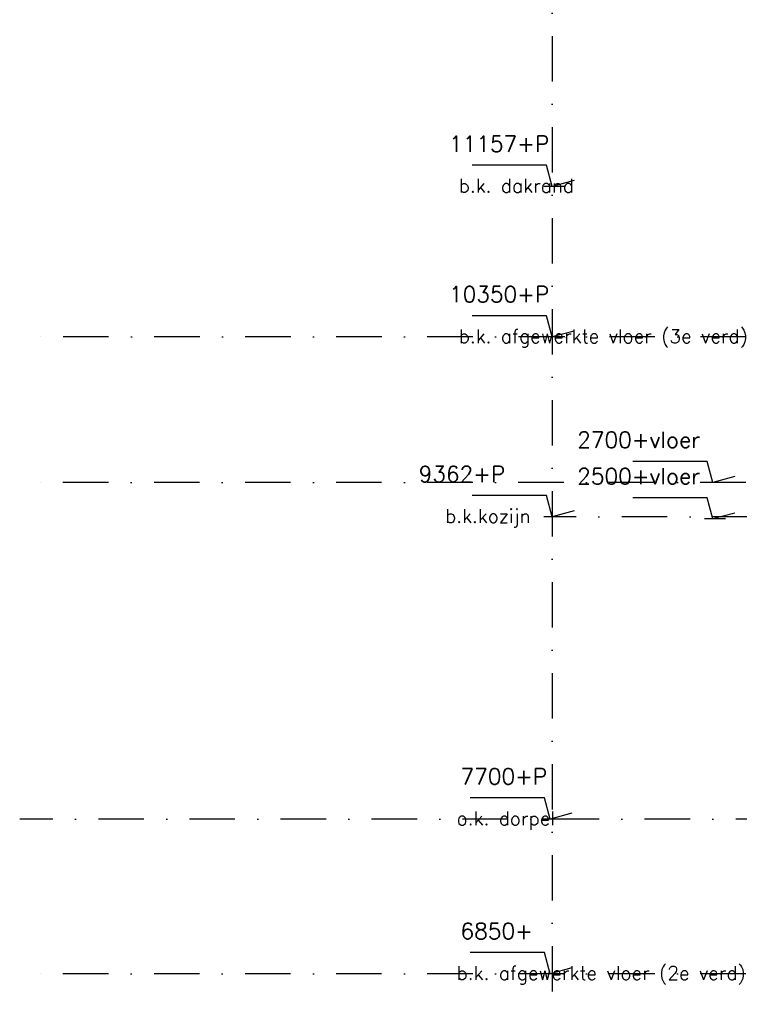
# Model space of a CAD drawing. Extents: x 98997 to 245130, y 18007 to 138999.
# Tile 19 of 58: x 99355 to 103308, y 99128 to 104540. Entities that reach past the tile are written whole.
import ezdxf

# ---------------------------------------------------------------- set-up
doc = ezdxf.new("R2010")
doc.units = 0
doc.header["$LTSCALE"] = 20
doc.header["$MEASUREMENT"] = 0
doc.linetypes.add('DASHDOT', pattern=[25, 12.5, -6.25, 0, -6.25])
doc.linetypes.add('DD1', pattern=[2.66667, 1.66667, -0.5, 0, -0.5])
doc.layers.get('0').update_dxf_attribs({"linetype": 'CONTINUOUS'})
for name, color, linetype in [('A--M01A1_MAATVOERING', 1, 'CONTINUOUS'), ('A--M01B1_HOOGTE_MAATV', 1, 'CONTINUOUS'), ('A--T01B2_HOOGTE_MAATV', 2, 'CONTINUOUS'), ('A--T01B3_HOOGTE_MAATV', 3, 'CONTINUOUS'), ('STRAMIEN', 8, 'DD1')]:
    doc.layers.add(name, color=color, linetype=linetype)
doc.styles.add('HOOGTEXT', font='ROMANS.shx', dxfattribs={"height": 2.5})

# ---------------------------------------------------------------- blocks, each defined once
blk = doc.blocks.new('HOOGTEP')
at = {"layer": 'A--M01A1_MAATVOERING'}
for p, q in [((0, 0), (0.62, 2.33)), ((0.62, 2.33), (8.79, 2.33)), ((-2.41, 0.65), (0, 0))]:
    blk.add_line(p, q, dxfattribs=at)
at = {"layer": 'A--M01B1_HOOGTE_MAATV'}
blk.add_line((-1.38, 0), (0.91, 0), dxfattribs=at)
at = {"layer": 'A--T01B2_HOOGTE_MAATV', "style": 'HOOGTEXT', "flags": 4}
blk.add_attdef('TEKST', (1.84, -0.67), '', height=1.5, dxfattribs=at)
at = {"layer": 'A--T01B3_HOOGTE_MAATV', "style": 'HOOGTEXT', "flags": 4}
blk.add_attdef('HOOGTE', (1.67, 3.82), '', height=1.75, dxfattribs=at)

msp = doc.modelspace()

# ---------------------------------------------------------------- linework, layer by layer
at = {"layer": 'STRAMIEN', "linetype": 'DASHDOT'}
for p, q in [((102279.7, 109950.7), (102279.7, 90604.9)), ((133350, 102795.9), (99354.7, 102795.9)), ((133349.2, 101995.9), (99354.7, 101995.9)), ((112913.8, 101807.9), (102279.7, 101807.9)), ((108538.8, 100145.9), (99354.7, 100145.9)), ((133349.2, 99295.9), (99354.7, 99295.9))]:
    msp.add_line(p, q, dxfattribs=at)

# ---------------------------------------------------------------- block references
ref = msp.add_blockref('HOOGTEP', (102279.7, 103622.8), dxfattribs=dict(xscale=-50, yscale=50, zscale=50))
ref.add_attrib('TEKST', 'b.k. dakrand', (101766.3, 103589.2), dxfattribs={"layer": 'A--T01B2_HOOGTE_MAATV', "height": 75, "style": 'HOOGTEXT', "flags": 4})
ref.add_attrib('HOOGTE', '11157+P', (101712.8, 103813.8), dxfattribs={"layer": 'A--T01B3_HOOGTE_MAATV', "height": 87.5, "style": 'HOOGTEXT', "flags": 4})
ref = msp.add_blockref('HOOGTEP', (102279.7, 102795.9), dxfattribs=dict(xscale=-50, yscale=50, zscale=50))
ref.add_attrib('TEKST', 'b.k. afgewerkte vloer (3e verd)', (101766.3, 102762.3), dxfattribs={"layer": 'A--T01B2_HOOGTE_MAATV', "height": 75, "style": 'HOOGTEXT', "flags": 4})
ref.add_attrib('HOOGTE', '10350+P', (101712.8, 102986.9), dxfattribs={"layer": 'A--T01B3_HOOGTE_MAATV', "height": 87.5, "style": 'HOOGTEXT', "flags": 4})
ref = msp.add_blockref('HOOGTEP', (103162.4, 101995.9), dxfattribs=dict(xscale=-50, yscale=50, zscale=50))
ref.add_attrib('HOOGTE', '2700+vloer', (102417.3, 102186.9), dxfattribs={"layer": 'A--T01B3_HOOGTE_MAATV', "height": 87.5, "style": 'HOOGTEXT', "flags": 4})
ref = msp.add_blockref('HOOGTEP', (102279.7, 101807.9), dxfattribs=dict(xscale=-50, yscale=50, zscale=50))
ref.add_attrib('TEKST', 'b.k.kozijn', (101691.3, 101774.3), dxfattribs={"layer": 'A--T01B2_HOOGTE_MAATV', "height": 75, "style": 'HOOGTEXT', "flags": 4})
ref.add_attrib('HOOGTE', '9362+P', (101546.1, 101998.9), dxfattribs={"layer": 'A--T01B3_HOOGTE_MAATV', "height": 87.5, "style": 'HOOGTEXT', "flags": 4})
ref = msp.add_blockref('HOOGTEP', (103162.4, 101795.9), dxfattribs=dict(xscale=-50, yscale=50, zscale=50))
ref.add_attrib('HOOGTE', '2500+vloer', (102417.3, 101986.9), dxfattribs={"layer": 'A--T01B3_HOOGTE_MAATV', "height": 87.5, "style": 'HOOGTEXT', "flags": 4})
ref = msp.add_blockref('HOOGTEP', (102268, 100145.9), dxfattribs=dict(xscale=-50, yscale=50, zscale=50))
ref.add_attrib('TEKST', 'o.k. dorpel', (101754.6, 100112.3), dxfattribs={"layer": 'A--T01B2_HOOGTE_MAATV', "height": 75, "style": 'HOOGTEXT', "flags": 4})
ref.add_attrib('HOOGTE', '7700+P', (101776.1, 100336.9), dxfattribs={"layer": 'A--T01B3_HOOGTE_MAATV', "height": 87.5, "style": 'HOOGTEXT', "flags": 4})
ref = msp.add_blockref('HOOGTEP', (102268, 99295.9), dxfattribs=dict(xscale=-50, yscale=50, zscale=50))
ref.add_attrib('TEKST', 'b.k. afgewerkte vloer (2e verd)', (101754.6, 99262.3), dxfattribs={"layer": 'A--T01B2_HOOGTE_MAATV', "height": 75, "style": 'HOOGTEXT', "flags": 4})
ref.add_attrib('HOOGTE', '6850+', (101776.1, 99486.9), dxfattribs={"layer": 'A--T01B3_HOOGTE_MAATV', "height": 87.5, "style": 'HOOGTEXT', "flags": 4})

doc.saveas('drawing.dxf')
